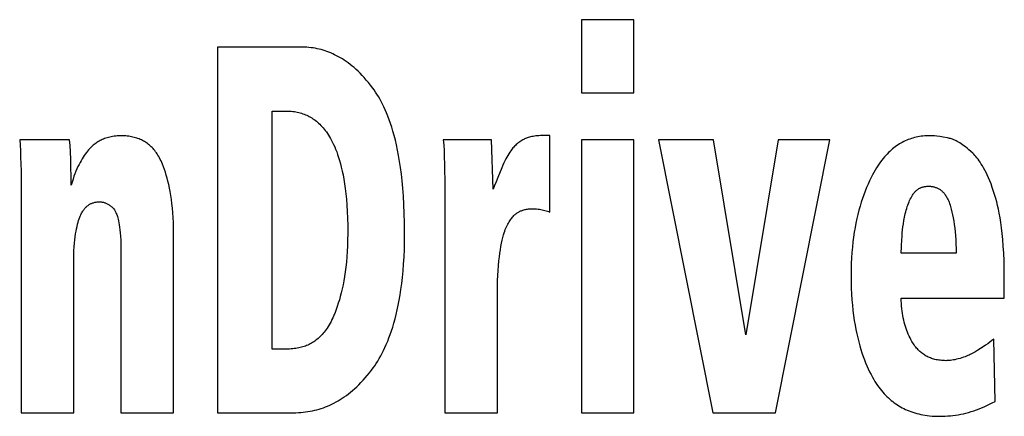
# Model space of a CAD drawing. Extents: x 0 to 594, y 0 to 420.
# Tile 9 of 110: x 107.208 to 109.363, y 243.14 to 244.008. Entities that reach past the tile are written whole.
import ezdxf

# ---------------------------------------------------------------- set-up
doc = ezdxf.new("R2010")
doc.units = 0
doc.header["$LTSCALE"] = 32.67
doc.layers.get('0').update_dxf_attribs({"linetype": 'CONTINUOUS'})

msp = doc.modelspace()

# ---------------------------------------------------------------- linework, layer by layer
at = {"color": 7, "linetype": 'CONTINUOUS'}
for p, q in [((108.4373, 244.0082), (108.4373, 243.848)), ((108.5524, 244.0082), (108.4373, 244.0082)), ((108.5524, 243.848), (108.5524, 244.0082)), ((107.6409, 243.9482), (107.6409, 243.1482)), ((108.4373, 243.848), (108.5524, 243.848)), ((107.7604, 243.2876), (107.7604, 243.8083)), ((107.7604, 243.8083), (107.7915, 243.8083)), ((107.3175, 243.7456), (107.2083, 243.7456)), ((108.2408, 243.7456), (108.1353, 243.7456)), ((108.2441, 243.6375), (108.2408, 243.7456)), ((108.3685, 243.7545), (108.3518, 243.7545)), ((108.3685, 243.5872), (108.3685, 243.7545)), ((108.4373, 243.7456), (108.4373, 243.1482)), ((108.5524, 243.7456), (108.4373, 243.7456)), ((108.5524, 243.1482), (108.5524, 243.7456)), ((108.6064, 243.7456), (108.7252, 243.1482)), ((108.7267, 243.7456), (108.6064, 243.7456)), ((108.7974, 243.319), (108.7267, 243.7456)), ((108.8681, 243.7456), (108.7974, 243.319)), ((108.8618, 243.1482), (108.9813, 243.7456)), ((108.9813, 243.7456), (108.8681, 243.7456)), ((108.2633, 243.6843), (108.2548, 243.663)), ((107.2116, 243.6405), (107.2116, 243.1482)), ((108.1386, 243.6405), (108.1386, 243.1482)), ((107.545, 243.1482), (107.545, 243.539)), ((109.1381, 243.5147), (109.1392, 243.5351)), ((107.4296, 243.5155), (107.4296, 243.1482)), ((109.2574, 243.497), (109.1375, 243.497)), ((107.3267, 243.1482), (107.3267, 243.483)), ((109.3628, 243.3991), (109.3628, 243.4422)), ((108.2537, 243.1482), (108.2537, 243.4153)), ((109.1375, 243.3991), (109.3628, 243.3991)), ((109.3425, 243.1729), (109.3399, 243.3095)), ((107.7985, 243.2876), (107.7604, 243.2876)), ((107.2116, 243.1482), (107.3267, 243.1482)), ((107.4296, 243.1482), (107.545, 243.1482)), ((107.6409, 243.1482), (107.8074, 243.1482)), ((108.1386, 243.1482), (108.2537, 243.1482)), ((108.4373, 243.1482), (108.5524, 243.1482)), ((108.7252, 243.1482), (108.8618, 243.1482))]:
    msp.add_line(p, q, dxfattribs=at)
for points in [[(107.9807, 243.8587), (107.976, 243.8649), (107.9713, 243.8707), (107.9667, 243.8762), (107.9621, 243.8814), (107.9576, 243.8863), (107.9531, 243.8909), (107.9487, 243.8952), (107.9443, 243.8993), (107.9399, 243.9032), (107.9356, 243.9068), (107.9313, 243.9103), (107.927, 243.9135), (107.9227, 243.9166), (107.9185, 243.9195), (107.9143, 243.9222), (107.9101, 243.9248), (107.9058, 243.9272), (107.9016, 243.9294), (107.8974, 243.9315), (107.8932, 243.9335), (107.889, 243.9353), (107.8848, 243.937), (107.8806, 243.9386), (107.8764, 243.9401), (107.8721, 243.9414), (107.8678, 243.9426), (107.8635, 243.9437), (107.8591, 243.9447), (107.8547, 243.9456), (107.8503, 243.9463), (107.8458, 243.9469), (107.8413, 243.9474), (107.8367, 243.9478), (107.8321, 243.9481), (107.8274, 243.9482), (107.6409, 243.9482)], [(108.0506, 243.5413), (108.0504, 243.5635), (108.0499, 243.5843), (108.0491, 243.6038), (108.048, 243.6221), (108.0467, 243.6392), (108.0452, 243.6554), (108.0435, 243.6705), (108.0416, 243.6848), (108.0396, 243.6982), (108.0374, 243.7109), (108.0351, 243.7228), (108.0328, 243.734), (108.0303, 243.7446), (108.0277, 243.7546), (108.0251, 243.764), (108.0224, 243.773), (108.0197, 243.7814), (108.0169, 243.7894), (108.014, 243.797), (108.0111, 243.8042), (108.0082, 243.811), (108.0053, 243.8174), (108.0023, 243.8235), (107.9993, 243.8294), (107.9962, 243.8349), (107.9932, 243.8401), (107.9901, 243.8451), (107.987, 243.8499), (107.9839, 243.8544), (107.9807, 243.8587)], [(107.7915, 243.8083), (107.7953, 243.8082), (107.799, 243.8081), (107.8025, 243.8078), (107.806, 243.8075), (107.8093, 243.807), (107.8126, 243.8065), (107.8158, 243.8058), (107.819, 243.8051), (107.822, 243.8043), (107.825, 243.8034), (107.828, 243.8024), (107.8309, 243.8014), (107.8337, 243.8003), (107.8365, 243.799), (107.8392, 243.7977), (107.842, 243.7963), (107.8446, 243.7949), (107.8473, 243.7933), (107.8499, 243.7916), (107.8524, 243.7899), (107.855, 243.788), (107.8575, 243.786), (107.86, 243.784), (107.8624, 243.7818), (107.8649, 243.7795), (107.8673, 243.777), (107.8698, 243.7745), (107.8722, 243.7718), (107.8745, 243.7689), (107.8769, 243.7659), (107.8793, 243.7627), (107.8816, 243.7594), (107.8839, 243.7558), (107.8863, 243.7521), (107.8886, 243.7481), (107.8908, 243.744), (107.8931, 243.7395), (107.8953, 243.7348), (107.8976, 243.7299), (107.8997, 243.7246), (107.9019, 243.719), (107.904, 243.713), (107.9061, 243.7067), (107.9082, 243.7), (107.9102, 243.6928), (107.9121, 243.6852), (107.914, 243.6771), (107.9158, 243.6684), (107.9175, 243.6592), (107.9191, 243.6493), (107.9205, 243.6388), (107.9219, 243.6275), (107.9231, 243.6154), (107.9241, 243.6025), (107.925, 243.5886), (107.9256, 243.5737), (107.926, 243.5578), (107.9261, 243.5407)], [(107.2083, 243.7456), (107.2091, 243.7342), (107.2098, 243.7215), (107.2103, 243.7077), (107.2108, 243.6927), (107.2112, 243.6765), (107.2114, 243.6591), (107.2116, 243.6405)], [(107.3208, 243.6459), (107.3207, 243.6658), (107.3204, 243.6846), (107.3199, 243.7022), (107.3192, 243.7187), (107.3184, 243.7332), (107.3175, 243.7456)], [(107.4333, 243.7541), (107.4293, 243.7541), (107.4255, 243.754), (107.4218, 243.7538), (107.4183, 243.7535), (107.4149, 243.7531), (107.4117, 243.7526), (107.4085, 243.752), (107.4054, 243.7514), (107.4025, 243.7507), (107.3996, 243.7499), (107.3969, 243.749), (107.3942, 243.7481), (107.3916, 243.7471), (107.3891, 243.746), (107.3866, 243.7449), (107.3842, 243.7437), (107.3819, 243.7425), (107.3796, 243.7412), (107.3774, 243.7398), (107.3753, 243.7383), (107.3732, 243.7368), (107.3711, 243.7352), (107.3691, 243.7335), (107.3671, 243.7318), (107.3652, 243.73), (107.3633, 243.7281), (107.3615, 243.7261)], [(107.5208, 243.692), (107.5192, 243.6957), (107.5176, 243.6992), (107.516, 243.7026), (107.5143, 243.7058), (107.5126, 243.7088), (107.5109, 243.7116), (107.5091, 243.7144), (107.5074, 243.717), (107.5056, 243.7194), (107.5037, 243.7218), (107.5019, 243.724), (107.5, 243.7261), (107.4981, 243.7282), (107.4961, 243.7301), (107.4941, 243.732), (107.4921, 243.7337), (107.4901, 243.7354), (107.488, 243.737), (107.4859, 243.7385), (107.4837, 243.74), (107.4815, 243.7414), (107.4792, 243.7427), (107.4769, 243.7439), (107.4746, 243.7451), (107.4722, 243.7462), (107.4697, 243.7472), (107.4671, 243.7482), (107.4645, 243.7491), (107.4618, 243.75), (107.4591, 243.7507), (107.4562, 243.7514), (107.4533, 243.7521), (107.4502, 243.7526), (107.4471, 243.7531), (107.4438, 243.7535), (107.4404, 243.7538), (107.4369, 243.754), (107.4333, 243.7541)], [(108.1353, 243.7456), (108.1361, 243.7342), (108.1368, 243.7215), (108.1374, 243.7077), (108.1378, 243.6927), (108.1382, 243.6765), (108.1384, 243.6591), (108.1386, 243.6405)], [(108.3112, 243.7463), (108.309, 243.7451), (108.3068, 243.7439), (108.3047, 243.7425), (108.3026, 243.7412), (108.3006, 243.7397), (108.2986, 243.7382), (108.2967, 243.7366), (108.2948, 243.7349), (108.2929, 243.7332), (108.2911, 243.7314), (108.2894, 243.7295), (108.2877, 243.7276), (108.286, 243.7255), (108.2844, 243.7234), (108.2828, 243.7212)], [(108.3518, 243.7545), (108.348, 243.7545), (108.3443, 243.7543), (108.3409, 243.7541), (108.3376, 243.7538), (108.3345, 243.7534), (108.3316, 243.7529), (108.3288, 243.7523), (108.3262, 243.7517), (108.3237, 243.7511), (108.3213, 243.7504), (108.3191, 243.7497), (108.317, 243.7489), (108.3149, 243.748), (108.313, 243.7472), (108.3112, 243.7463)], [(109.1971, 243.7543), (109.1929, 243.7541), (109.1889, 243.7539), (109.1849, 243.7535), (109.181, 243.753), (109.1773, 243.7524), (109.1736, 243.7517), (109.1699, 243.751), (109.1664, 243.7501), (109.1628, 243.7491), (109.1594, 243.7481), (109.156, 243.7469), (109.1527, 243.7457), (109.1494, 243.7443), (109.1461, 243.7429), (109.1429, 243.7414), (109.1397, 243.7397), (109.1366, 243.738), (109.1335, 243.7362), (109.1304, 243.7343), (109.1273, 243.7322), (109.1243, 243.73), (109.1212, 243.7277), (109.1182, 243.7253), (109.1152, 243.7228), (109.1123, 243.7201), (109.1093, 243.7173), (109.1063, 243.7143), (109.1034, 243.7112), (109.1005, 243.7079), (109.0975, 243.7044), (109.0946, 243.7007), (109.0917, 243.6969), (109.0888, 243.6928), (109.0858, 243.6885), (109.0829, 243.6839), (109.08, 243.6791), (109.0771, 243.6741), (109.0742, 243.6687), (109.0714, 243.663)], [(109.2388, 243.7495), (109.2293, 243.7512), (109.2216, 243.7524), (109.2154, 243.7532), (109.2102, 243.7537), (109.206, 243.7541), (109.2025, 243.7543), (109.1995, 243.7543), (109.1971, 243.7543)], [(109.2939, 243.7159), (109.2895, 243.72), (109.2855, 243.7236), (109.2816, 243.7269), (109.278, 243.7298), (109.2746, 243.7324), (109.2714, 243.7347), (109.2683, 243.7368), (109.2653, 243.7387), (109.2625, 243.7404), (109.2598, 243.7419), (109.2572, 243.7432), (109.2546, 243.7444), (109.2522, 243.7455), (109.2498, 243.7464), (109.2475, 243.7472), (109.2453, 243.7479), (109.2431, 243.7485), (109.2409, 243.7491), (109.2388, 243.7495)], [(107.3615, 243.7261), (107.359, 243.7233), (107.3566, 243.7204), (107.3543, 243.7174), (107.3519, 243.7142), (107.3496, 243.7108), (107.3472, 243.7073), (107.3449, 243.7036), (107.3426, 243.6997), (107.3403, 243.6956), (107.3381, 243.6912), (107.3358, 243.6867), (107.3336, 243.6818), (107.3314, 243.6767), (107.3292, 243.6712), (107.3271, 243.6655), (107.325, 243.6594), (107.3229, 243.6529), (107.3208, 243.6459)], [(108.2828, 243.7212), (108.2807, 243.7181), (108.2785, 243.7148), (108.2764, 243.7113), (108.2743, 243.7075), (108.2722, 243.7036), (108.27, 243.6993), (108.2678, 243.6947), (108.2656, 243.6897), (108.2633, 243.6843)], [(109.3424, 243.6235), (109.3395, 243.6326), (109.3366, 243.641), (109.3338, 243.6487), (109.331, 243.6558), (109.3282, 243.6624), (109.3255, 243.6684), (109.3228, 243.674), (109.3202, 243.6792), (109.3176, 243.6839), (109.3151, 243.6883), (109.3125, 243.6924), (109.3101, 243.6962), (109.3077, 243.6997), (109.3053, 243.7029), (109.3029, 243.7059), (109.3006, 243.7087), (109.2983, 243.7113), (109.2961, 243.7137), (109.2939, 243.7159)], [(107.545, 243.539), (107.5449, 243.5518), (107.5446, 243.5638), (107.5441, 243.5752), (107.5434, 243.5859), (107.5425, 243.5961), (107.5414, 243.6058), (107.5403, 243.615), (107.539, 243.6237), (107.5376, 243.632), (107.5361, 243.6399), (107.5344, 243.6475), (107.5327, 243.6547), (107.5309, 243.6616), (107.529, 243.6682), (107.5271, 243.6745), (107.525, 243.6806), (107.5229, 243.6864), (107.5208, 243.692)], [(108.2548, 243.663), (108.251, 243.6537), (108.2475, 243.6452), (108.2441, 243.6375)], [(109.0714, 243.663), (109.0679, 243.6558), (109.0646, 243.6484), (109.0614, 243.6409), (109.0583, 243.6332), (109.0553, 243.6252), (109.0525, 243.6171), (109.0497, 243.6087), (109.0472, 243.6001), (109.0447, 243.5913), (109.0424, 243.5822), (109.0402, 243.5729), (109.0382, 243.5632), (109.0363, 243.5533), (109.0346, 243.5431), (109.033, 243.5326), (109.0316, 243.5218), (109.0304, 243.5106), (109.0294, 243.499), (109.0286, 243.4871), (109.028, 243.4748), (109.0277, 243.4621), (109.0276, 243.4489)], [(109.1636, 243.6266), (109.1645, 243.6279), (109.1654, 243.6292), (109.1663, 243.6304), (109.1673, 243.6315), (109.1683, 243.6325), (109.1693, 243.6335), (109.1704, 243.6345), (109.1714, 243.6354), (109.1725, 243.6362), (109.1736, 243.637), (109.1748, 243.6378), (109.1759, 243.6385), (109.1771, 243.6392), (109.1784, 243.6398), (109.1797, 243.6404), (109.181, 243.6409), (109.1823, 243.6414), (109.1838, 243.6419), (109.1852, 243.6423), (109.1867, 243.6426), (109.1883, 243.6429), (109.1899, 243.6432), (109.1916, 243.6434), (109.1933, 243.6436), (109.1952, 243.6437), (109.1971, 243.6437)], [(109.1971, 243.6437), (109.1991, 243.6437), (109.201, 243.6436), (109.2028, 243.6434), (109.2046, 243.6432), (109.2063, 243.6429), (109.2079, 243.6426), (109.2095, 243.6422), (109.2111, 243.6417), (109.2126, 243.6412), (109.2141, 243.6407), (109.2155, 243.6401), (109.2169, 243.6394), (109.2183, 243.6387), (109.2197, 243.638), (109.221, 243.6372), (109.2223, 243.6363), (109.2236, 243.6354), (109.2248, 243.6344), (109.2261, 243.6334), (109.2273, 243.6323), (109.2285, 243.6311), (109.2297, 243.6298), (109.2309, 243.6284), (109.2321, 243.627), (109.2333, 243.6255), (109.2344, 243.6238), (109.2356, 243.6221), (109.2367, 243.6202), (109.2378, 243.6182), (109.2389, 243.616), (109.24, 243.6137), (109.2411, 243.6112), (109.2422, 243.6086), (109.2432, 243.6057), (109.2442, 243.6026), (109.2452, 243.5993)], [(109.146, 243.5832), (109.147, 243.5875), (109.148, 243.5915), (109.1492, 243.5954), (109.1504, 243.5991), (109.1516, 243.6027), (109.1529, 243.6062), (109.1543, 243.6095), (109.1557, 243.6126), (109.1572, 243.6157), (109.1587, 243.6186), (109.1603, 243.6214), (109.1619, 243.6241), (109.1636, 243.6266)], [(109.3628, 243.4422), (109.3627, 243.4621), (109.3622, 243.4804), (109.3615, 243.4973), (109.3606, 243.5129), (109.3595, 243.5274), (109.3582, 243.5407), (109.3568, 243.553), (109.3552, 243.5643), (109.3536, 243.5749), (109.3518, 243.5846), (109.3501, 243.5936), (109.3482, 243.6019), (109.3463, 243.6097), (109.3444, 243.6168), (109.3424, 243.6235)], [(107.3397, 243.5759), (107.3408, 243.5785), (107.3419, 243.5809), (107.3429, 243.5832), (107.344, 243.5853), (107.3451, 243.5872), (107.3462, 243.589), (107.3473, 243.5907), (107.3484, 243.5923), (107.3496, 243.5938), (107.3507, 243.5952), (107.3519, 243.5965), (107.353, 243.5977), (107.3542, 243.5988), (107.3554, 243.5999), (107.3566, 243.6009), (107.3578, 243.6018), (107.359, 243.6027), (107.3602, 243.6035), (107.3615, 243.6043), (107.3628, 243.605), (107.3641, 243.6057), (107.3654, 243.6063), (107.3668, 243.6068), (107.3682, 243.6074), (107.3696, 243.6078), (107.3711, 243.6082), (107.3727, 243.6086), (107.3742, 243.6089), (107.3759, 243.6092), (107.3775, 243.6094), (107.3793, 243.6096), (107.3811, 243.6097)], [(107.3811, 243.6097), (107.3827, 243.6097), (107.3842, 243.6096), (107.3857, 243.6095), (107.3872, 243.6094), (107.3887, 243.6092), (107.3901, 243.6089), (107.3915, 243.6086), (107.3929, 243.6082), (107.3943, 243.6078), (107.3957, 243.6073), (107.3971, 243.6067), (107.3985, 243.6061), (107.3999, 243.6054), (107.4013, 243.6047), (107.4026, 243.6038), (107.404, 243.6029), (107.4054, 243.6019), (107.4068, 243.6009), (107.4082, 243.5997), (107.4097, 243.5984), (107.4111, 243.5971), (107.4126, 243.5956), (107.414, 243.594), (107.4155, 243.5922)], [(109.2452, 243.5993), (109.2468, 243.5935), (109.2482, 243.5874), (109.2496, 243.581), (109.251, 243.5743), (109.2522, 243.5673), (109.2533, 243.56), (109.2543, 243.5523), (109.2552, 243.5442), (109.2559, 243.5357), (109.2565, 243.5267), (109.257, 243.5173), (109.2573, 243.5074), (109.2574, 243.497)], [(107.3267, 243.483), (107.3268, 243.4931), (107.3271, 243.5025), (107.3275, 243.5111), (107.3281, 243.5191), (107.3289, 243.5265), (107.3297, 243.5334), (107.3306, 243.5397), (107.3316, 243.5455), (107.3326, 243.5509), (107.3337, 243.5559), (107.3349, 243.5606), (107.336, 243.5649), (107.3373, 243.5688), (107.3385, 243.5725), (107.3397, 243.5759)], [(107.4155, 243.5922), (107.4163, 243.5909), (107.4172, 243.5895), (107.418, 243.5879), (107.4188, 243.5862), (107.4197, 243.5843), (107.4205, 243.5823), (107.4213, 243.58), (107.4222, 243.5774), (107.423, 243.5746), (107.4238, 243.5714), (107.4247, 243.5679), (107.4255, 243.5639), (107.4262, 243.5594), (107.427, 243.5543), (107.4277, 243.5486), (107.4283, 243.542), (107.4288, 243.5344), (107.4293, 243.5257), (107.4296, 243.5155)], [(108.2673, 243.5378), (108.2685, 243.5417), (108.2697, 243.5453), (108.2709, 243.5488), (108.2722, 243.552), (108.2735, 243.5551), (108.2749, 243.5579), (108.2762, 243.5606), (108.2776, 243.5632), (108.2791, 243.5656), (108.2805, 243.5679), (108.282, 243.5701), (108.2835, 243.5722), (108.2851, 243.5742), (108.2866, 243.5761), (108.2883, 243.5779), (108.2899, 243.5796)], [(108.2899, 243.5796), (108.2912, 243.5809), (108.2925, 243.5821), (108.2939, 243.5832), (108.2953, 243.5843), (108.2967, 243.5853), (108.2982, 243.5863), (108.2997, 243.5872), (108.3012, 243.588), (108.3028, 243.5889), (108.3044, 243.5896), (108.3061, 243.5903), (108.3078, 243.591), (108.3096, 243.5916), (108.3114, 243.5921), (108.3134, 243.5926), (108.3154, 243.5931), (108.3175, 243.5935), (108.3197, 243.5938), (108.322, 243.5941), (108.3244, 243.5943), (108.3269, 243.5944), (108.3296, 243.5944)], [(108.3296, 243.5944), (108.3329, 243.5944), (108.3362, 243.5942), (108.3394, 243.594), (108.3425, 243.5937), (108.3456, 243.5933), (108.3486, 243.5928), (108.3516, 243.5922), (108.3545, 243.5916), (108.3574, 243.5909), (108.3603, 243.59), (108.363, 243.5892), (108.3658, 243.5882), (108.3685, 243.5872)], [(109.1392, 243.5351), (109.1396, 243.5415), (109.1402, 243.5481), (109.141, 243.5549), (109.142, 243.5618), (109.1431, 243.5689), (109.1445, 243.576), (109.146, 243.5832)], [(107.9261, 243.5407), (107.9259, 243.5268), (107.9255, 243.5135), (107.9249, 243.501), (107.9241, 243.489), (107.9231, 243.4776), (107.9219, 243.4667), (107.9206, 243.4563), (107.9191, 243.4464), (107.9175, 243.4369), (107.9158, 243.4278), (107.9139, 243.4191), (107.912, 243.4108), (107.9099, 243.4028), (107.9078, 243.3951), (107.9055, 243.3877), (107.9032, 243.3806), (107.9008, 243.3738), (107.8983, 243.3672), (107.8957, 243.3608)], [(107.9784, 243.2417), (107.9818, 243.2464), (107.9851, 243.2512), (107.9885, 243.2562), (107.9918, 243.2614), (107.995, 243.2669), (107.9982, 243.2725), (108.0014, 243.2784), (108.0045, 243.2846), (108.0075, 243.291), (108.0105, 243.2976), (108.0135, 243.3046), (108.0163, 243.3119), (108.0192, 243.3195), (108.0219, 243.3274), (108.0246, 243.3357), (108.0272, 243.3444), (108.0297, 243.3535), (108.0321, 243.363), (108.0345, 243.373), (108.0367, 243.3835), (108.0388, 243.3945), (108.0408, 243.406), (108.0426, 243.4182), (108.0443, 243.4309), (108.0459, 243.4443), (108.0472, 243.4584), (108.0484, 243.4733), (108.0493, 243.489), (108.05, 243.5055), (108.0504, 243.5229), (108.0506, 243.5413)], [(108.2569, 243.4807), (108.2579, 243.4893), (108.2589, 243.4973), (108.2601, 243.5049), (108.2613, 243.5121), (108.2627, 243.519), (108.2641, 243.5255), (108.2657, 243.5318), (108.2673, 243.5378)], [(109.1375, 243.497), (109.1375, 243.5014), (109.1377, 243.5071), (109.1381, 243.5147)], [(108.2537, 243.4153), (108.2538, 243.4263), (108.2541, 243.4373), (108.2545, 243.4482), (108.2552, 243.4591), (108.256, 243.4699), (108.2569, 243.4807)], [(109.0276, 243.4489), (109.0277, 243.4346), (109.0281, 243.4209), (109.0287, 243.4078), (109.0295, 243.3953), (109.0305, 243.3833), (109.0317, 243.3718), (109.033, 243.3608), (109.0345, 243.3502), (109.0362, 243.34), (109.038, 243.3303), (109.0399, 243.3209), (109.042, 243.3119), (109.0442, 243.3032), (109.0465, 243.2949), (109.0488, 243.2868), (109.0513, 243.279), (109.0539, 243.2716), (109.0566, 243.2643), (109.0593, 243.2574), (109.0622, 243.2506), (109.0651, 243.2441), (109.0681, 243.2378), (109.0712, 243.2317), (109.0744, 243.2258)], [(109.1607, 243.3044), (109.1586, 243.3082), (109.1565, 243.3121), (109.1546, 243.3161), (109.1528, 243.3202), (109.151, 243.3243), (109.1494, 243.3285), (109.1479, 243.3328), (109.1464, 243.3372), (109.1451, 243.3416), (109.1438, 243.3462), (109.1427, 243.3509), (109.1416, 243.3557), (109.1407, 243.3606), (109.1399, 243.3657), (109.1392, 243.3708), (109.1386, 243.3762), (109.1381, 243.3816), (109.1378, 243.3873), (109.1375, 243.3931), (109.1375, 243.3991)], [(107.8957, 243.3608), (107.8937, 243.3562), (107.8916, 243.3519), (107.8896, 243.3478), (107.8875, 243.3439), (107.8854, 243.3402), (107.8833, 243.3368), (107.8812, 243.3335), (107.879, 243.3304), (107.8769, 243.3274), (107.8747, 243.3246), (107.8725, 243.322), (107.8702, 243.3195), (107.868, 243.3171), (107.8657, 243.3148), (107.8634, 243.3127), (107.8611, 243.3106), (107.8588, 243.3087), (107.8564, 243.3068), (107.854, 243.3051), (107.8516, 243.3034), (107.8491, 243.3019), (107.8467, 243.3004), (107.8441, 243.299), (107.8415, 243.2977), (107.8389, 243.2964), (107.8362, 243.2953), (107.8335, 243.2942), (107.8307, 243.2932), (107.8279, 243.2922), (107.8249, 243.2914), (107.822, 243.2906), (107.8189, 243.2899), (107.8157, 243.2893), (107.8125, 243.2888), (107.8092, 243.2884), (107.8057, 243.288), (107.8022, 243.2878), (107.7985, 243.2876)], [(109.2322, 243.2622), (109.2288, 243.2623), (109.2256, 243.2625), (109.2225, 243.2629), (109.2195, 243.2633), (109.2166, 243.2637), (109.2138, 243.2643), (109.2111, 243.2649), (109.2085, 243.2656), (109.206, 243.2663), (109.2035, 243.2672), (109.2011, 243.2681), (109.1988, 243.269), (109.1965, 243.27), (109.1943, 243.2711), (109.1921, 243.2723), (109.19, 243.2735), (109.1879, 243.2747), (109.1859, 243.2761), (109.1839, 243.2775), (109.182, 243.279), (109.18, 243.2806), (109.1782, 243.2822), (109.1763, 243.284), (109.1745, 243.2858), (109.1727, 243.2877), (109.1709, 243.2898), (109.1691, 243.2919), (109.1674, 243.2941), (109.1657, 243.2965), (109.164, 243.299), (109.1623, 243.3016), (109.1607, 243.3044)], [(109.3399, 243.3095), (109.3358, 243.3061), (109.3314, 243.3027), (109.3268, 243.2993), (109.3219, 243.2958), (109.3166, 243.2923), (109.3109, 243.2886), (109.3048, 243.2849), (109.2982, 243.281), (109.2911, 243.277)], [(109.2911, 243.277), (109.2885, 243.2756), (109.2858, 243.2743), (109.283, 243.2731), (109.28, 243.2718), (109.277, 243.2706), (109.2737, 243.2695), (109.2702, 243.2683), (109.2664, 243.2672), (109.2622, 243.2661)], [(109.2622, 243.2661), (109.2583, 243.2651), (109.2547, 243.2643), (109.2514, 243.2637), (109.2483, 243.2632), (109.2454, 243.2628), (109.2426, 243.2625), (109.2399, 243.2623), (109.2372, 243.2622), (109.2347, 243.2621), (109.2322, 243.2622)], [(107.8074, 243.1482), (107.8129, 243.1483), (107.8183, 243.1485), (107.8236, 243.1489), (107.8288, 243.1493), (107.8339, 243.1499), (107.839, 243.1507), (107.844, 243.1515), (107.8489, 243.1525), (107.8538, 243.1536), (107.8586, 243.1549), (107.8634, 243.1562), (107.8682, 243.1577), (107.8729, 243.1593), (107.8775, 243.161), (107.8822, 243.1629), (107.8868, 243.1649), (107.8914, 243.1671), (107.896, 243.1693), (107.9005, 243.1718), (107.9051, 243.1743), (107.9096, 243.177), (107.9141, 243.1799), (107.9186, 243.183), (107.9232, 243.1862), (107.9277, 243.1896), (107.9322, 243.1932), (107.9368, 243.197), (107.9413, 243.201), (107.9459, 243.2052), (107.9505, 243.2096), (107.955, 243.2143), (107.9597, 243.2192), (107.9643, 243.2244), (107.969, 243.2299), (107.9736, 243.2357), (107.9784, 243.2417)], [(109.0744, 243.2258), (109.077, 243.2211), (109.0798, 243.2166), (109.0825, 243.2122), (109.0853, 243.2081), (109.0882, 243.2041), (109.091, 243.2003), (109.094, 243.1967), (109.0969, 243.1932), (109.0999, 243.1899), (109.1029, 243.1867), (109.106, 243.1836), (109.1091, 243.1807), (109.1123, 243.1778), (109.1155, 243.1751), (109.1187, 243.1725), (109.122, 243.1701), (109.1254, 243.1677), (109.1288, 243.1654), (109.1323, 243.1632), (109.1358, 243.1612), (109.1394, 243.1592), (109.1431, 243.1573), (109.1468, 243.1555), (109.1506, 243.1538), (109.1545, 243.1522), (109.1585, 243.1507), (109.1626, 243.1493), (109.1668, 243.1479), (109.1711, 243.1467), (109.1755, 243.1456), (109.18, 243.1446), (109.1847, 243.1436), (109.1895, 243.1428), (109.1944, 243.1421), (109.1995, 243.1415), (109.2047, 243.141), (109.2101, 243.1407), (109.2157, 243.1405), (109.2215, 243.1404)], [(109.2215, 243.1404), (109.2274, 243.1405), (109.2332, 243.1407), (109.239, 243.1411), (109.2448, 243.1415), (109.2505, 243.1422), (109.2562, 243.143), (109.262, 243.1439), (109.2676, 243.1449), (109.2733, 243.1461), (109.279, 243.1475), (109.2847, 243.149), (109.2904, 243.1506), (109.2961, 243.1524), (109.3018, 243.1544), (109.3075, 243.1565), (109.3133, 243.1588), (109.319, 243.1612), (109.3249, 243.1639), (109.3307, 243.1667), (109.3366, 243.1697), (109.3425, 243.1729)]]:
    msp.add_lwpolyline(points, dxfattribs=at)

doc.saveas('drawing.dxf')
